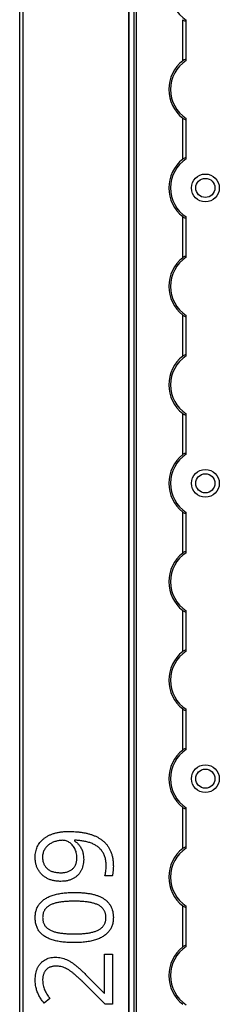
# Model space of a CAD drawing. Header units: millimetres. Extents: x -138 to 5612, y -1401 to 2631.
# Tile 99 of 116: x 4510 to 4567, y 1819 to 2102. Entities that reach past the tile are written whole.
import ezdxf

# ---------------------------------------------------------------- set-up
doc = ezdxf.new("R2010")
doc.units = ezdxf.units.MM

msp = doc.modelspace()

# ---------------------------------------------------------------- linework, layer by layer
at = {"color": 7, "linetype": 'Continuous', "lineweight": 25}
for p, q in [((4509.86, 567.5), (4509.86, 2606.2)), ((4510.76, 2606.2), (4510.76, 567.5)), ((4541.16, 2605.55), (4541.16, 568.05)), ((4541.19, 568.05), (4541.19, 2605.55)), ((4542.72, 568.05), (4542.72, 2605.55)), ((4543.43, 568.05), (4543.43, 2605.55)), ((4556.66, 2090.35), (4556.66, 2102.15)), ((4557.66, 2090.55), (4557.66, 2101.95)), ((4556.66, 2062.05), (4556.66, 2073.85)), ((4557.66, 2062.25), (4557.66, 2073.65)), ((4556.66, 2033.75), (4556.66, 2045.55)), ((4557.66, 2033.95), (4557.66, 2045.35)), ((4556.66, 2005.45), (4556.66, 2017.25)), ((4557.66, 2005.65), (4557.66, 2017.05)), ((4556.66, 1977.15), (4556.66, 1988.95)), ((4557.66, 1977.35), (4557.66, 1988.75)), ((4556.66, 1948.85), (4556.66, 1960.65)), ((4557.66, 1949.05), (4557.66, 1960.45)), ((4556.66, 1920.55), (4556.66, 1932.35)), ((4557.66, 1920.75), (4557.66, 1932.15)), ((4556.66, 1892.25), (4556.66, 1904.05)), ((4557.66, 1892.45), (4557.66, 1903.85)), ((4556.66, 1863.95), (4556.66, 1875.75)), ((4557.66, 1864.15), (4557.66, 1875.55)), ((4525.55, 1866.32), (4525.55, 1866.14)), ((4536.42, 1856.05), (4534.27, 1856.05)), ((4556.66, 1835.65), (4556.66, 1847.45)), ((4557.66, 1835.85), (4557.66, 1847.25)), ((4534.18, 1833.59), (4536.45, 1833.59)), ((4534.18, 1822.4), (4534.18, 1833.59)), ((4536.45, 1833.59), (4536.45, 1819.24)), ((4529.33, 1827.16), (4534.07, 1822.4)), ((4534.37, 1819.24), (4528.44, 1825.1)), ((4518.51, 1820.85), (4516.83, 1819.52)), ((4534.07, 1822.4), (4534.18, 1822.4)), ((4536.45, 1819.24), (4534.37, 1819.24))]:
    msp.add_line(p, q, dxfattribs=at)
for centre, radius in [((4563.16, 2053.8), 4), ((4563.16, 2053.8), 2.75), ((4563.16, 1968.9), 4), ((4563.16, 1968.9), 2.75), ((4563.16, 1884), 4), ((4563.16, 1884), 2.75)]:
    msp.add_circle(centre, radius, dxfattribs=at)
for centre, radius, start, end in [((4563.16, 2110.4), 10, 123.367, 236.633), ((4563.16, 2082.1), 10.5, 128.2466, 231.7534), ((4563.16, 2082.1), 10, 123.367, 236.633), ((4563.16, 2053.8), 10.5, 128.2466, 231.7534), ((4563.16, 2053.8), 10, 123.367, 236.633), ((4563.16, 2025.5), 10.5, 128.2466, 231.7534), ((4563.16, 2025.5), 10, 123.367, 236.633), ((4563.16, 1997.2), 10.5, 128.2466, 231.7534), ((4563.16, 1997.2), 10, 123.367, 236.633), ((4563.16, 1968.9), 10.5, 128.2466, 231.7534), ((4563.16, 1968.9), 10, 123.367, 236.633), ((4563.16, 1940.6), 10.5, 128.2466, 231.7534), ((4563.16, 1940.6), 10, 123.367, 236.633), ((4563.16, 1912.3), 10.5, 128.2466, 231.7534), ((4563.16, 1912.3), 10, 123.367, 236.633), ((4563.16, 1884), 10.5, 128.2466, 231.7534), ((4563.16, 1884), 10, 123.367, 236.633), ((4563.16, 1855.7), 10.5, 128.2466, 231.7534), ((4563.16, 1855.7), 10, 123.367, 236.633), ((4563.16, 1827.4), 10.5, 128.2466, 231.7534), ((4563.16, 1827.4), 10, 123.367, 236.633)]:
    msp.add_arc(centre, radius, start, end, dxfattribs=at)
for points, knots in [([(4556.66, 2102.15), (4556.77, 2102.07), (4556.88, 2101.99), (4557.12, 2101.86), (4557.24, 2101.81), (4557.44, 2101.77), (4557.52, 2101.78), (4557.63, 2101.83), (4557.66, 2101.88), (4557.66, 2101.95)], [0, 0, 0, 0, 0.25, 0.25, 0.5, 0.5, 0.75, 0.75, 1, 1, 1, 1]), ([(4557.66, 2090.55), (4557.66, 2090.59), (4557.65, 2090.61), (4557.62, 2090.66), (4557.6, 2090.68), (4557.53, 2090.72), (4557.44, 2090.73), (4557.24, 2090.69), (4557.12, 2090.64), (4556.89, 2090.51), (4556.77, 2090.43), (4556.66, 2090.35)], [0, 0, 0, 0, 0.125, 0.125, 0.25, 0.25, 0.5, 0.5, 0.75, 0.75, 1, 1, 1, 1]), ([(4556.66, 2073.85), (4556.77, 2073.77), (4556.88, 2073.69), (4557.12, 2073.56), (4557.24, 2073.51), (4557.44, 2073.47), (4557.52, 2073.48), (4557.63, 2073.53), (4557.66, 2073.58), (4557.66, 2073.65)], [0, 0, 0, 0, 0.25, 0.25, 0.5, 0.5, 0.75, 0.75, 1, 1, 1, 1]), ([(4557.66, 2062.25), (4557.66, 2062.29), (4557.65, 2062.31), (4557.62, 2062.36), (4557.6, 2062.38), (4557.53, 2062.42), (4557.44, 2062.43), (4557.24, 2062.39), (4557.12, 2062.34), (4556.89, 2062.21), (4556.77, 2062.13), (4556.66, 2062.05)], [0, 0, 0, 0, 0.125, 0.125, 0.25, 0.25, 0.5, 0.5, 0.75, 0.75, 1, 1, 1, 1]), ([(4556.66, 2045.55), (4556.77, 2045.47), (4556.88, 2045.39), (4557.12, 2045.26), (4557.24, 2045.21), (4557.44, 2045.17), (4557.52, 2045.18), (4557.63, 2045.23), (4557.66, 2045.28), (4557.66, 2045.35)], [0, 0, 0, 0, 0.25, 0.25, 0.5, 0.5, 0.75, 0.75, 1, 1, 1, 1]), ([(4557.66, 2033.95), (4557.66, 2033.99), (4557.65, 2034.01), (4557.62, 2034.06), (4557.6, 2034.08), (4557.53, 2034.12), (4557.44, 2034.13), (4557.24, 2034.09), (4557.12, 2034.04), (4556.89, 2033.91), (4556.77, 2033.83), (4556.66, 2033.75)], [0, 0, 0, 0, 0.125, 0.125, 0.25, 0.25, 0.5, 0.5, 0.75, 0.75, 1, 1, 1, 1]), ([(4556.66, 2017.25), (4556.77, 2017.17), (4556.88, 2017.09), (4557.12, 2016.96), (4557.24, 2016.91), (4557.44, 2016.87), (4557.52, 2016.88), (4557.63, 2016.93), (4557.66, 2016.98), (4557.66, 2017.05)], [0, 0, 0, 0, 0.25, 0.25, 0.5, 0.5, 0.75, 0.75, 1, 1, 1, 1]), ([(4557.66, 2005.65), (4557.66, 2005.69), (4557.65, 2005.71), (4557.62, 2005.76), (4557.6, 2005.78), (4557.53, 2005.82), (4557.44, 2005.83), (4557.24, 2005.79), (4557.12, 2005.74), (4556.89, 2005.61), (4556.77, 2005.53), (4556.66, 2005.45)], [0, 0, 0, 0, 0.125, 0.125, 0.25, 0.25, 0.5, 0.5, 0.75, 0.75, 1, 1, 1, 1]), ([(4556.66, 1988.95), (4556.77, 1988.87), (4556.88, 1988.79), (4557.12, 1988.66), (4557.24, 1988.61), (4557.44, 1988.57), (4557.52, 1988.58), (4557.63, 1988.63), (4557.66, 1988.68), (4557.66, 1988.75)], [0, 0, 0, 0, 0.25, 0.25, 0.5, 0.5, 0.75, 0.75, 1, 1, 1, 1]), ([(4557.66, 1977.35), (4557.66, 1977.39), (4557.65, 1977.41), (4557.62, 1977.46), (4557.6, 1977.48), (4557.53, 1977.52), (4557.44, 1977.53), (4557.24, 1977.49), (4557.12, 1977.44), (4556.89, 1977.31), (4556.77, 1977.23), (4556.66, 1977.15)], [0, 0, 0, 0, 0.125, 0.125, 0.25, 0.25, 0.5, 0.5, 0.75, 0.75, 1, 1, 1, 1]), ([(4556.66, 1960.65), (4556.77, 1960.57), (4556.88, 1960.49), (4557.12, 1960.36), (4557.24, 1960.31), (4557.44, 1960.27), (4557.52, 1960.28), (4557.63, 1960.33), (4557.66, 1960.38), (4557.66, 1960.45)], [0, 0, 0, 0, 0.25, 0.25, 0.5, 0.5, 0.75, 0.75, 1, 1, 1, 1]), ([(4557.66, 1949.05), (4557.66, 1949.09), (4557.65, 1949.11), (4557.62, 1949.16), (4557.6, 1949.18), (4557.53, 1949.22), (4557.44, 1949.23), (4557.24, 1949.19), (4557.12, 1949.14), (4556.89, 1949.01), (4556.77, 1948.93), (4556.66, 1948.85)], [0, 0, 0, 0, 0.125, 0.125, 0.25, 0.25, 0.5, 0.5, 0.75, 0.75, 1, 1, 1, 1]), ([(4556.66, 1932.35), (4556.77, 1932.27), (4556.88, 1932.19), (4557.12, 1932.06), (4557.24, 1932.01), (4557.44, 1931.97), (4557.52, 1931.98), (4557.63, 1932.03), (4557.66, 1932.08), (4557.66, 1932.15)], [0, 0, 0, 0, 0.25, 0.25, 0.5, 0.5, 0.75, 0.75, 1, 1, 1, 1]), ([(4557.66, 1920.75), (4557.66, 1920.79), (4557.65, 1920.81), (4557.62, 1920.86), (4557.6, 1920.88), (4557.53, 1920.92), (4557.44, 1920.93), (4557.24, 1920.89), (4557.12, 1920.84), (4556.89, 1920.71), (4556.77, 1920.63), (4556.66, 1920.55)], [0, 0, 0, 0, 0.125, 0.125, 0.25, 0.25, 0.5, 0.5, 0.75, 0.75, 1, 1, 1, 1]), ([(4556.66, 1904.05), (4556.77, 1903.97), (4556.88, 1903.89), (4557.12, 1903.76), (4557.24, 1903.71), (4557.44, 1903.67), (4557.52, 1903.68), (4557.63, 1903.73), (4557.66, 1903.78), (4557.66, 1903.85)], [0, 0, 0, 0, 0.25, 0.25, 0.5, 0.5, 0.75, 0.75, 1, 1, 1, 1]), ([(4557.66, 1892.45), (4557.66, 1892.49), (4557.65, 1892.51), (4557.62, 1892.56), (4557.6, 1892.58), (4557.53, 1892.62), (4557.44, 1892.63), (4557.24, 1892.59), (4557.12, 1892.54), (4556.89, 1892.41), (4556.77, 1892.33), (4556.66, 1892.25)], [0, 0, 0, 0, 0.125, 0.125, 0.25, 0.25, 0.5, 0.5, 0.75, 0.75, 1, 1, 1, 1]), ([(4556.66, 1875.75), (4556.77, 1875.67), (4556.88, 1875.59), (4557.12, 1875.46), (4557.24, 1875.41), (4557.44, 1875.37), (4557.52, 1875.38), (4557.63, 1875.43), (4557.66, 1875.48), (4557.66, 1875.55)], [0, 0, 0, 0, 0.25, 0.25, 0.5, 0.5, 0.75, 0.75, 1, 1, 1, 1]), ([(4514.3, 1861.44), (4514.31, 1861.7), (4514.32, 1862.22), (4514.44, 1862.98), (4514.63, 1863.71), (4514.9, 1864.41), (4515.25, 1865.06), (4515.67, 1865.68), (4516.17, 1866.24), (4516.74, 1866.76), (4517.39, 1867.23), (4518.1, 1867.65), (4518.9, 1868), (4519.76, 1868.31), (4520.69, 1868.55), (4521.7, 1868.71), (4522.78, 1868.82), (4523.52, 1868.83), (4523.91, 1868.84)], [0, 0, 0, 0, 0.057918, 0.114125, 0.168907, 0.223222, 0.2773, 0.331292, 0.386318, 0.442672, 0.50104, 0.561624, 0.625042, 0.691539, 0.762002, 0.836475, 0.915794, 1, 1, 1, 1]), ([(4523.91, 1868.84), (4524.24, 1868.83), (4524.89, 1868.83), (4525.86, 1868.77), (4526.82, 1868.69), (4527.76, 1868.56), (4528.69, 1868.41), (4529.58, 1868.19), (4530.45, 1867.94), (4531.27, 1867.63), (4532.06, 1867.27), (4532.8, 1866.84), (4533.5, 1866.36), (4534.13, 1865.82), (4534.72, 1865.22), (4535.23, 1864.53), (4535.68, 1863.78), (4536.06, 1862.95), (4536.37, 1862.04), (4536.58, 1861.06), (4536.71, 1859.98), (4536.73, 1859.24), (4536.74, 1858.86)], [0, 0, 0, 0, 0.053125, 0.105602, 0.157482, 0.208883, 0.259389, 0.309066, 0.357284, 0.405058, 0.451948, 0.49771, 0.54291, 0.587884, 0.633064, 0.678859, 0.725965, 0.774677, 0.82575, 0.880144, 0.937985, 1, 1, 1, 1]), ([(4522.18, 1866.29), (4522.02, 1866.28), (4521.69, 1866.28), (4521.19, 1866.22), (4520.69, 1866.13), (4520.19, 1866), (4519.69, 1865.84), (4519.21, 1865.64), (4518.76, 1865.39), (4518.32, 1865.12), (4517.91, 1864.79), (4517.54, 1864.44), (4517.21, 1864.04), (4516.93, 1863.6), (4516.7, 1863.12), (4516.53, 1862.59), (4516.43, 1862.03), (4516.42, 1861.64), (4516.41, 1861.44)], [0, 0, 0, 0, 0.058634, 0.118097, 0.178252, 0.240348, 0.302615, 0.363892, 0.425532, 0.487478, 0.548734, 0.609956, 0.670722, 0.732953, 0.79623, 0.860505, 0.928638, 1, 1, 1, 1]), ([(4526.26, 1861.32), (4526.25, 1861.56), (4526.23, 1862.04), (4526.12, 1862.74), (4525.93, 1863.37), (4525.66, 1863.96), (4525.33, 1864.48), (4524.97, 1864.95), (4524.56, 1865.36), (4524.11, 1865.69), (4523.64, 1865.95), (4523.16, 1866.15), (4522.67, 1866.26), (4522.34, 1866.28), (4522.18, 1866.29)], [0, 0, 0, 0, 0.1037198, 0.2016745, 0.2950203, 0.3849163, 0.4720172, 0.5546459, 0.6349429, 0.7134306, 0.7894239, 0.8613703, 0.9311414, 1, 1, 1, 1]), ([(4534.68, 1858.82), (4534.68, 1859.04), (4534.67, 1859.49), (4534.61, 1860.13), (4534.52, 1860.74), (4534.39, 1861.31), (4534.22, 1861.84), (4534.02, 1862.34), (4533.77, 1862.8), (4533.49, 1863.22), (4533.17, 1863.61), (4532.83, 1863.97), (4532.46, 1864.3), (4532.06, 1864.61), (4531.64, 1864.88), (4531.19, 1865.12), (4530.71, 1865.34), (4530.03, 1865.6), (4529.13, 1865.86), (4527.99, 1866.09), (4526.79, 1866.25), (4525.97, 1866.3), (4525.55, 1866.32)], [0, 0, 0, 0, 0.050833, 0.09887, 0.144278, 0.18798, 0.2292, 0.269152, 0.307681, 0.345205, 0.382259, 0.419136, 0.455828, 0.492987, 0.53024, 0.568636, 0.607469, 0.647672, 0.730258, 0.816199, 0.906079, 1, 1, 1, 1]), ([(4525.55, 1866.14), (4525.67, 1866.06), (4525.91, 1865.9), (4526.25, 1865.62), (4526.57, 1865.31), (4526.88, 1864.96), (4527.17, 1864.58), (4527.43, 1864.16), (4527.66, 1863.7), (4527.86, 1863.2), (4528.02, 1862.66), (4528.13, 1862.07), (4528.21, 1861.45), (4528.21, 1861.02), (4528.22, 1860.79)], [0, 0, 0, 0, 0.067974, 0.138645, 0.210488, 0.284935, 0.361511, 0.439971, 0.522566, 0.608044, 0.697719, 0.792588, 0.893389, 1, 1, 1, 1]), ([(4557.66, 1864.15), (4557.66, 1864.19), (4557.65, 1864.21), (4557.62, 1864.26), (4557.6, 1864.28), (4557.53, 1864.32), (4557.44, 1864.33), (4557.24, 1864.29), (4557.12, 1864.24), (4556.89, 1864.11), (4556.77, 1864.03), (4556.66, 1863.95)], [0, 0, 0, 0, 0.125, 0.125, 0.25, 0.25, 0.5, 0.5, 0.75, 0.75, 1, 1, 1, 1]), ([(4521.63, 1854.49), (4521.45, 1854.49), (4521.08, 1854.5), (4520.55, 1854.54), (4520.03, 1854.6), (4519.53, 1854.7), (4519.06, 1854.82), (4518.59, 1854.97), (4518.16, 1855.15), (4517.6, 1855.41), (4516.95, 1855.8), (4516.26, 1856.36), (4515.67, 1857.02), (4515.25, 1857.63), (4514.98, 1858.17), (4514.79, 1858.58), (4514.65, 1859.02), (4514.51, 1859.47), (4514.42, 1859.94), (4514.35, 1860.42), (4514.31, 1860.92), (4514.3, 1861.26), (4514.3, 1861.44)], [0, 0, 0, 0, 0.048656, 0.095484, 0.141, 0.185417, 0.228737, 0.270825, 0.312376, 0.353282, 0.433102, 0.510532, 0.587124, 0.665049, 0.70456, 0.744111, 0.784476, 0.825367, 0.867495, 0.910311, 0.954456, 1, 1, 1, 1]), ([(4516.41, 1861.44), (4516.42, 1861.28), (4516.43, 1860.96), (4516.48, 1860.49), (4516.59, 1860.05), (4516.73, 1859.63), (4516.91, 1859.24), (4517.13, 1858.87), (4517.4, 1858.52), (4517.7, 1858.2), (4518.05, 1857.91), (4518.43, 1857.65), (4518.86, 1857.45), (4519.33, 1857.27), (4519.84, 1857.14), (4520.39, 1857.04), (4520.98, 1856.98), (4521.39, 1856.98), (4521.6, 1856.97)], [0, 0, 0, 0, 0.062924, 0.122816, 0.180895, 0.237098, 0.293093, 0.348464, 0.404352, 0.460945, 0.518965, 0.577923, 0.639003, 0.703546, 0.771056, 0.842459, 0.918823, 1, 1, 1, 1]), ([(4521.6, 1856.97), (4521.77, 1856.98), (4522.12, 1856.98), (4522.61, 1857.03), (4523.08, 1857.12), (4523.53, 1857.23), (4523.94, 1857.38), (4524.33, 1857.56), (4524.68, 1857.78), (4525.01, 1858.03), (4525.3, 1858.31), (4525.56, 1858.64), (4525.78, 1859), (4525.96, 1859.39), (4526.09, 1859.82), (4526.18, 1860.29), (4526.25, 1860.79), (4526.25, 1861.14), (4526.26, 1861.32)], [0, 0, 0, 0, 0.072069, 0.140764, 0.206498, 0.268978, 0.328639, 0.387346, 0.44461, 0.500771, 0.556888, 0.612943, 0.670729, 0.729733, 0.79171, 0.856597, 0.9261, 1, 1, 1, 1]), ([(4528.22, 1860.79), (4528.21, 1860.49), (4528.19, 1859.89), (4528.04, 1859.02), (4527.81, 1858.21), (4527.46, 1857.47), (4527.03, 1856.79), (4526.5, 1856.2), (4525.89, 1855.68), (4525.19, 1855.25), (4524.41, 1854.91), (4523.55, 1854.66), (4522.62, 1854.51), (4521.97, 1854.5), (4521.63, 1854.49)], [0, 0, 0, 0, 0.089618, 0.173863, 0.255131, 0.333863, 0.411082, 0.486974, 0.563883, 0.643285, 0.725546, 0.811185, 0.902647, 1, 1, 1, 1]), ([(4534.27, 1856.05), (4534.33, 1856.25), (4534.46, 1856.67), (4534.58, 1857.36), (4534.67, 1858.08), (4534.68, 1858.57), (4534.68, 1858.82)], [0, 0, 0, 0, 0.2233298, 0.4756396, 0.7409513, 1, 1, 1, 1]), ([(4536.74, 1858.86), (4536.73, 1858.63), (4536.72, 1858.14), (4536.67, 1857.52), (4536.61, 1857.01), (4536.56, 1856.66), (4536.5, 1856.34), (4536.45, 1856.14), (4536.42, 1856.05)], [0, 0, 0, 0, 0.242523, 0.518631, 0.657135, 0.783643, 0.89835, 1, 1, 1, 1]), ([(4514.3, 1844.08), (4514.3, 1844.28), (4514.31, 1844.68), (4514.38, 1845.26), (4514.48, 1845.81), (4514.62, 1846.33), (4514.81, 1846.83), (4515.04, 1847.3), (4515.31, 1847.75), (4515.63, 1848.16), (4515.98, 1848.55), (4516.37, 1848.91), (4516.8, 1849.25), (4517.26, 1849.56), (4517.76, 1849.85), (4518.3, 1850.1), (4518.88, 1850.33), (4519.48, 1850.54), (4520.13, 1850.72), (4520.8, 1850.88), (4521.51, 1851.01), (4522.25, 1851.13), (4523.02, 1851.21), (4523.82, 1851.27), (4524.66, 1851.31), (4525.22, 1851.31), (4525.51, 1851.32)], [0, 0, 0, 0, 0.0400893, 0.0786055, 0.1157559, 0.1518495, 0.1870854, 0.221601, 0.2561066, 0.2903952, 0.3250125, 0.3604449, 0.3965133, 0.4334423, 0.4716974, 0.5112243, 0.5521957, 0.5948613, 0.6392494, 0.6852636, 0.7329275, 0.7826697, 0.8339377, 0.887415, 0.942551, 1, 1, 1, 1]), ([(4525.51, 1851.32), (4525.94, 1851.31), (4526.78, 1851.3), (4528, 1851.22), (4529.15, 1851.1), (4530.23, 1850.93), (4531.24, 1850.7), (4532.17, 1850.41), (4533.01, 1850.06), (4533.78, 1849.66), (4534.47, 1849.19), (4535.07, 1848.66), (4535.58, 1848.06), (4536, 1847.39), (4536.33, 1846.66), (4536.57, 1845.86), (4536.71, 1844.99), (4536.73, 1844.39), (4536.74, 1844.08)], [0, 0, 0, 0, 0.085281, 0.16601, 0.242339, 0.314496, 0.382444, 0.446574, 0.506864, 0.563878, 0.618249, 0.670953, 0.722501, 0.773872, 0.826322, 0.880823, 0.938386, 1, 1, 1, 1]), ([(4525.51, 1848.8), (4525.27, 1848.8), (4524.79, 1848.79), (4524.09, 1848.77), (4523.41, 1848.73), (4522.77, 1848.69), (4522.16, 1848.62), (4521.58, 1848.54), (4521.03, 1848.45), (4520.51, 1848.34), (4520.02, 1848.22), (4519.56, 1848.07), (4519.13, 1847.91), (4518.74, 1847.74), (4518.37, 1847.54), (4518.04, 1847.32), (4517.73, 1847.09), (4517.46, 1846.84), (4517.22, 1846.57), (4517.01, 1846.28), (4516.84, 1845.96), (4516.69, 1845.63), (4516.58, 1845.27), (4516.5, 1844.9), (4516.45, 1844.5), (4516.45, 1844.22), (4516.44, 1844.08)], [0, 0, 0, 0, 0.0637218, 0.1251523, 0.1835449, 0.2396996, 0.2933042, 0.344367, 0.3929332, 0.4391344, 0.482967, 0.5246173, 0.56421, 0.6018902, 0.6378263, 0.672422, 0.7054791, 0.7374562, 0.7689162, 0.7998913, 0.831173, 0.8626614, 0.8951451, 0.928697, 0.9632819, 1, 1, 1, 1]), ([(4534.61, 1844.08), (4534.61, 1844.22), (4534.6, 1844.49), (4534.56, 1844.88), (4534.47, 1845.25), (4534.37, 1845.61), (4534.23, 1845.94), (4534.05, 1846.25), (4533.85, 1846.55), (4533.61, 1846.82), (4533.35, 1847.08), (4533.05, 1847.31), (4532.72, 1847.53), (4532.36, 1847.72), (4531.96, 1847.9), (4531.53, 1848.07), (4531.07, 1848.2), (4530.58, 1848.34), (4530.06, 1848.44), (4529.5, 1848.54), (4528.92, 1848.62), (4528.3, 1848.69), (4527.65, 1848.73), (4526.97, 1848.77), (4526.25, 1848.79), (4525.76, 1848.8), (4525.51, 1848.8)], [0, 0, 0, 0, 0.035861, 0.069981, 0.103076, 0.135252, 0.166312, 0.197182, 0.227956, 0.259087, 0.290969, 0.323642, 0.357834, 0.393868, 0.431107, 0.470743, 0.512662, 0.556487, 0.602955, 0.651405, 0.703163, 0.757023, 0.813812, 0.872835, 0.935274, 1, 1, 1, 1]), ([(4556.66, 1847.45), (4556.77, 1847.37), (4556.88, 1847.29), (4557.12, 1847.16), (4557.24, 1847.11), (4557.44, 1847.07), (4557.52, 1847.08), (4557.63, 1847.13), (4557.66, 1847.18), (4557.66, 1847.25)], [0, 0, 0, 0, 0.25, 0.25, 0.5, 0.5, 0.75, 0.75, 1, 1, 1, 1]), ([(4525.51, 1836.88), (4525.22, 1836.88), (4524.66, 1836.89), (4523.84, 1836.92), (4523.04, 1836.98), (4522.27, 1837.05), (4521.54, 1837.15), (4520.83, 1837.27), (4520.16, 1837.42), (4519.52, 1837.58), (4518.91, 1837.77), (4518.33, 1837.99), (4517.79, 1838.24), (4517.29, 1838.51), (4516.82, 1838.81), (4516.39, 1839.14), (4516, 1839.5), (4515.64, 1839.88), (4515.33, 1840.3), (4515.05, 1840.74), (4514.82, 1841.22), (4514.63, 1841.73), (4514.48, 1842.28), (4514.37, 1842.85), (4514.31, 1843.46), (4514.3, 1843.87), (4514.3, 1844.08)], [0, 0, 0, 0, 0.056659, 0.111294, 0.164267, 0.215001, 0.264193, 0.311243, 0.356899, 0.400825, 0.442974, 0.483753, 0.52289, 0.560467, 0.597028, 0.63284, 0.667947, 0.702424, 0.736769, 0.771306, 0.806491, 0.842255, 0.879353, 0.917868, 0.957999, 1, 1, 1, 1]), ([(4516.44, 1844.08), (4516.45, 1843.94), (4516.45, 1843.67), (4516.5, 1843.27), (4516.58, 1842.89), (4516.69, 1842.53), (4516.84, 1842.2), (4517.01, 1841.88), (4517.22, 1841.59), (4517.46, 1841.32), (4517.73, 1841.07), (4518.04, 1840.84), (4518.37, 1840.63), (4518.74, 1840.43), (4519.13, 1840.25), (4519.56, 1840.09), (4520.02, 1839.95), (4520.51, 1839.83), (4521.03, 1839.72), (4521.58, 1839.63), (4522.16, 1839.55), (4522.77, 1839.49), (4523.41, 1839.43), (4524.09, 1839.4), (4524.79, 1839.38), (4525.27, 1839.38), (4525.51, 1839.38)], [0, 0, 0, 0, 0.036729, 0.071325, 0.104887, 0.137381, 0.168879, 0.200171, 0.231155, 0.262625, 0.294612, 0.327679, 0.362076, 0.398023, 0.435715, 0.47532, 0.516983, 0.56083, 0.606966, 0.655547, 0.706626, 0.760207, 0.816409, 0.87482, 0.936258, 1, 1, 1, 1]), ([(4536.74, 1844.08), (4536.73, 1843.88), (4536.72, 1843.49), (4536.66, 1842.92), (4536.56, 1842.37), (4536.41, 1841.85), (4536.23, 1841.36), (4536, 1840.89), (4535.73, 1840.45), (4535.42, 1840.04), (4535.06, 1839.65), (4534.67, 1839.29), (4534.25, 1838.95), (4533.78, 1838.65), (4533.29, 1838.35), (4532.75, 1838.1), (4532.17, 1837.86), (4531.57, 1837.66), (4530.92, 1837.48), (4530.24, 1837.32), (4529.53, 1837.18), (4528.79, 1837.07), (4528.02, 1836.99), (4527.21, 1836.92), (4526.37, 1836.89), (4525.8, 1836.88), (4525.51, 1836.88)], [0, 0, 0, 0, 0.039829, 0.077793, 0.114686, 0.150243, 0.185234, 0.219649, 0.253933, 0.288252, 0.322899, 0.357946, 0.394045, 0.430842, 0.469022, 0.508583, 0.549701, 0.592403, 0.63683, 0.683171, 0.730932, 0.780717, 0.832616, 0.886433, 0.942206, 1, 1, 1, 1]), ([(4525.51, 1839.38), (4525.76, 1839.38), (4526.25, 1839.38), (4526.96, 1839.41), (4527.64, 1839.44), (4528.29, 1839.49), (4528.9, 1839.56), (4529.49, 1839.63), (4530.04, 1839.73), (4530.56, 1839.84), (4531.06, 1839.96), (4531.52, 1840.11), (4531.94, 1840.27), (4532.34, 1840.44), (4532.7, 1840.64), (4533.04, 1840.85), (4533.34, 1841.09), (4533.61, 1841.34), (4533.84, 1841.61), (4534.05, 1841.91), (4534.22, 1842.22), (4534.36, 1842.55), (4534.48, 1842.91), (4534.56, 1843.28), (4534.6, 1843.68), (4534.61, 1843.94), (4534.61, 1844.08)], [0, 0, 0, 0, 0.064401, 0.126514, 0.185593, 0.242052, 0.295963, 0.347334, 0.395831, 0.442343, 0.486486, 0.528193, 0.567728, 0.605355, 0.641423, 0.67576, 0.708702, 0.74035, 0.77151, 0.802532, 0.833431, 0.864874, 0.896827, 0.929953, 0.964105, 1, 1, 1, 1]), ([(4557.66, 1835.85), (4557.66, 1835.89), (4557.65, 1835.91), (4557.62, 1835.96), (4557.6, 1835.98), (4557.53, 1836.02), (4557.44, 1836.03), (4557.24, 1835.99), (4557.12, 1835.94), (4556.89, 1835.81), (4556.77, 1835.73), (4556.66, 1835.65)], [0, 0, 0, 0, 0.125, 0.125, 0.25, 0.25, 0.5, 0.5, 0.75, 0.75, 1, 1, 1, 1]), ([(4514.3, 1826.13), (4514.31, 1826.45), (4514.32, 1827.08), (4514.46, 1828), (4514.67, 1828.84), (4514.98, 1829.62), (4515.36, 1830.31), (4515.84, 1830.93), (4516.38, 1831.46), (4517, 1831.9), (4517.68, 1832.26), (4518.43, 1832.51), (4519.24, 1832.66), (4519.81, 1832.68), (4520.1, 1832.69)], [0, 0, 0, 0, 0.098811, 0.19177, 0.279374, 0.362942, 0.443085, 0.520531, 0.596677, 0.67288, 0.750139, 0.829737, 0.912368, 1, 1, 1, 1]), ([(4520.1, 1832.69), (4520.38, 1832.68), (4520.94, 1832.66), (4521.76, 1832.53), (4522.56, 1832.32), (4523.32, 1832.01), (4524.06, 1831.62), (4524.8, 1831.17), (4525.54, 1830.65), (4526.27, 1830.06), (4527.01, 1829.41), (4527.76, 1828.71), (4528.55, 1827.96), (4529.07, 1827.43), (4529.33, 1827.16)], [0, 0, 0, 0, 0.077, 0.151602, 0.225542, 0.298872, 0.37392, 0.451742, 0.533079, 0.617393, 0.706233, 0.799477, 0.8972, 1, 1, 1, 1]), ([(4520.25, 1830.13), (4520.1, 1830.13), (4519.81, 1830.12), (4519.38, 1830.06), (4518.98, 1829.98), (4518.61, 1829.86), (4518.27, 1829.71), (4517.96, 1829.51), (4517.67, 1829.29), (4517.41, 1829.03), (4517.18, 1828.74), (4516.98, 1828.43), (4516.81, 1828.1), (4516.68, 1827.75), (4516.57, 1827.37), (4516.5, 1826.98), (4516.44, 1826.56), (4516.44, 1826.27), (4516.44, 1826.13)], [0, 0, 0, 0, 0.0716188, 0.1394652, 0.2039464, 0.2657888, 0.3257182, 0.3839266, 0.442466, 0.5005837, 0.5590116, 0.6175939, 0.6765351, 0.7366652, 0.7985644, 0.8627647, 0.9298221, 1, 1, 1, 1]), ([(4528.44, 1825.1), (4528.18, 1825.36), (4527.66, 1825.86), (4526.91, 1826.58), (4526.2, 1827.23), (4525.53, 1827.83), (4524.89, 1828.37), (4524.25, 1828.82), (4523.63, 1829.22), (4522.99, 1829.55), (4522.35, 1829.82), (4521.67, 1829.99), (4520.97, 1830.11), (4520.49, 1830.12), (4520.25, 1830.13)], [0, 0, 0, 0, 0.112911, 0.218233, 0.315684, 0.405597, 0.489382, 0.568424, 0.643588, 0.714801, 0.784429, 0.854606, 0.925909, 1, 1, 1, 1]), ([(4516.83, 1819.52), (4516.59, 1819.82), (4516.11, 1820.42), (4515.61, 1821.25), (4515.25, 1821.94), (4515.01, 1822.48), (4514.8, 1823.04), (4514.62, 1823.62), (4514.48, 1824.22), (4514.38, 1824.84), (4514.31, 1825.48), (4514.3, 1825.91), (4514.3, 1826.13)], [0, 0, 0, 0, 0.1583225, 0.3189742, 0.400613, 0.4823628, 0.5652301, 0.6488235, 0.7340923, 0.820682, 0.9089887, 1, 1, 1, 1]), ([(4516.44, 1826.13), (4516.45, 1825.87), (4516.46, 1825.37), (4516.56, 1824.65), (4516.73, 1823.97), (4516.97, 1823.33), (4517.27, 1822.72), (4517.63, 1822.1), (4518.04, 1821.47), (4518.35, 1821.06), (4518.51, 1820.85)], [0, 0, 0, 0, 0.132134, 0.257592, 0.377825, 0.494137, 0.611168, 0.73424, 0.863858, 1, 1, 1, 1])]:
    msp.add_open_spline(points, degree=3, knots=knots, dxfattribs=at)
for points in [[(4557.66, 2101.95), (4557.66, 2101.98), (4557.66, 2102.01), (4557.66, 2102.05)], [(4557.66, 2090.45), (4557.66, 2090.49), (4557.66, 2090.52), (4557.66, 2090.55)], [(4557.66, 2073.65), (4557.66, 2073.68), (4557.66, 2073.71), (4557.66, 2073.75)], [(4557.66, 2062.15), (4557.66, 2062.19), (4557.66, 2062.22), (4557.66, 2062.25)], [(4557.66, 2045.35), (4557.66, 2045.38), (4557.66, 2045.41), (4557.66, 2045.45)], [(4557.66, 2033.85), (4557.66, 2033.89), (4557.66, 2033.92), (4557.66, 2033.95)], [(4557.66, 2017.05), (4557.66, 2017.08), (4557.66, 2017.11), (4557.66, 2017.15)], [(4557.66, 2005.55), (4557.66, 2005.59), (4557.66, 2005.62), (4557.66, 2005.65)], [(4557.66, 1988.75), (4557.66, 1988.78), (4557.66, 1988.81), (4557.66, 1988.85)], [(4557.66, 1977.25), (4557.66, 1977.29), (4557.66, 1977.32), (4557.66, 1977.35)], [(4557.66, 1960.45), (4557.66, 1960.48), (4557.66, 1960.51), (4557.66, 1960.55)], [(4557.66, 1948.95), (4557.66, 1948.99), (4557.66, 1949.02), (4557.66, 1949.05)], [(4557.66, 1932.15), (4557.66, 1932.18), (4557.66, 1932.21), (4557.66, 1932.25)], [(4557.66, 1920.65), (4557.66, 1920.69), (4557.66, 1920.72), (4557.66, 1920.75)], [(4557.66, 1903.85), (4557.66, 1903.88), (4557.66, 1903.91), (4557.66, 1903.95)], [(4557.66, 1892.35), (4557.66, 1892.39), (4557.66, 1892.42), (4557.66, 1892.45)], [(4557.66, 1875.55), (4557.66, 1875.58), (4557.66, 1875.61), (4557.66, 1875.65)], [(4557.66, 1864.05), (4557.66, 1864.09), (4557.66, 1864.12), (4557.66, 1864.15)], [(4557.66, 1847.25), (4557.66, 1847.28), (4557.66, 1847.31), (4557.66, 1847.35)], [(4557.66, 1835.75), (4557.66, 1835.79), (4557.66, 1835.82), (4557.66, 1835.85)]]:
    msp.add_open_spline(points, degree=3, dxfattribs=at)

doc.saveas('drawing.dxf')
